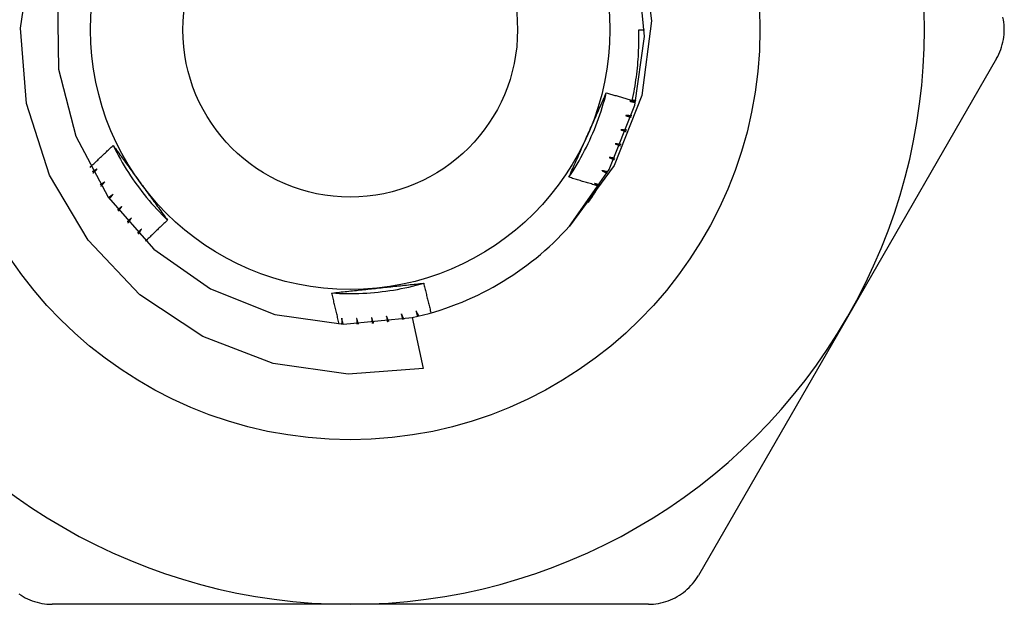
# Model space of a CAD drawing. Header units: inches. Extents: x 4 to 114, y 7 to 60.
# Tile 67 of 96: x 25.316 to 25.651, y 41.842 to 42.041. Entities that reach past the tile are written whole.
import ezdxf

# ---------------------------------------------------------------- set-up
doc = ezdxf.new("R2010")
doc.units = ezdxf.units.IN
doc.header["$MEASUREMENT"] = 0
doc.layers.add('Visible Edges(ANSI)', color=7, linetype='Continuous', lineweight=25)
doc.layers.add('Visible Tangent Edges(ANSI)', color=7, linetype='Continuous', lineweight=25)

msp = doc.modelspace()

# ---------------------------------------------------------------- linework, layer by layer
at = {"layer": 'Visible Edges(ANSI)'}
for p, q in [((25.52672, 42.03807), (25.52869, 42.03807)), ((25.64878, 42.02822), (25.59792, 41.94013)), ((25.44947, 41.93993), (25.45321, 41.92261)), ((25.59792, 41.94013), (25.54706, 41.85204)), ((25.42829, 41.8422), (25.32658, 41.8422)), ((25.53001, 41.8422), (25.42829, 41.8422))]:
    msp.add_line(p, q, dxfattribs=at)
at = {"layer": 'Visible Edges(ANSI)', "flags": 128}
for points in [[(25.52784, 42.06658), (25.53102, 42.04113), (25.52779, 42.01567), (25.5183, 41.99181), (25.50311, 41.97112)], [(25.45321, 41.92261), (25.42755, 41.92064), (25.40206, 41.92432), (25.37804, 41.93347), (25.35659, 41.94772), (25.33887, 41.96633), (25.32573, 41.98846), (25.31789, 42.01295), (25.31579, 42.03857), (25.31956, 42.06401)], [(25.50311, 41.97112), (25.51667, 41.99044), (25.52535, 42.01239), (25.52866, 42.03575), (25.52643, 42.05925)], [(25.32842, 42.04825), (25.3288, 42.02465), (25.33468, 42.00179), (25.34574, 41.98094), (25.36135, 41.96325), (25.38067, 41.94969), (25.40261, 41.94101), (25.42598, 41.9377), (25.44947, 41.93993)], [(25.64878, 42.02822), (25.64919, 42.02897), (25.64957, 42.02974), (25.64991, 42.03053), (25.65023, 42.03134), (25.6505, 42.03216), (25.65074, 42.03299), (25.65095, 42.03383), (25.65111, 42.03468), (25.65125, 42.03553), (25.65134, 42.03638), (25.6514, 42.03722), (25.65141, 42.03807), (25.6514, 42.03891), (25.65134, 42.03976), (25.65125, 42.04061), (25.65111, 42.04146), (25.65095, 42.0423)], [(25.52452, 42.01397), (25.52473, 42.01496), (25.52493, 42.01595), (25.52512, 42.01695), (25.5253, 42.01794), (25.52547, 42.01894), (25.52562, 42.01994), (25.52577, 42.02094), (25.52591, 42.02194), (25.52604, 42.02294), (25.52616, 42.02394), (25.52626, 42.02495), (25.52636, 42.02595), (25.52645, 42.02696), (25.52652, 42.02797), (25.52659, 42.02898), (25.52665, 42.02998), (25.52669, 42.03099), (25.52673, 42.032), (25.52675, 42.03301), (25.52677, 42.03402), (25.52677, 42.03503), (25.52676, 42.03604), (25.52675, 42.03706), (25.52672, 42.03807)], [(25.5029, 41.98779), (25.50363, 41.98889), (25.50434, 41.99), (25.50504, 41.99112), (25.50571, 41.99225), (25.50638, 41.99339), (25.50702, 41.99454), (25.50765, 41.9957), (25.50827, 41.99687), (25.50886, 41.99805), (25.50944, 41.99924), (25.51, 42.00043), (25.51054, 42.00163), (25.51107, 42.00284), (25.51158, 42.00406), (25.51207, 42.00528), (25.51254, 42.00651), (25.513, 42.00775), (25.51343, 42.009), (25.51385, 42.01025), (25.51425, 42.0115), (25.51463, 42.01277), (25.51499, 42.01403), (25.51534, 42.01531), (25.51566, 42.01659)], [(25.50922, 42.00204), (25.50949, 42.00265), (25.50976, 42.00326), (25.51003, 42.00387), (25.5103, 42.00448), (25.51057, 42.00508), (25.51084, 42.00569), (25.51112, 42.0063), (25.51139, 42.00691), (25.51165, 42.00751), (25.51192, 42.00812), (25.51219, 42.00873), (25.51246, 42.00933), (25.51273, 42.00994), (25.513, 42.01054), (25.51327, 42.01115), (25.51353, 42.01175), (25.5138, 42.01236), (25.51407, 42.01296), (25.51433, 42.01357), (25.5146, 42.01417), (25.51487, 42.01477), (25.51513, 42.01538), (25.5154, 42.01598), (25.51566, 42.01658)], [(25.51566, 42.01658), (25.51603, 42.01647), (25.5164, 42.01636), (25.51677, 42.01625), (25.51713, 42.01613), (25.5175, 42.01602), (25.51787, 42.01591), (25.51824, 42.0158), (25.51861, 42.01569), (25.51898, 42.01558), (25.51935, 42.01547), (25.51971, 42.01536), (25.52008, 42.01525), (25.52045, 42.01514), (25.52082, 42.01503), (25.52119, 42.01493), (25.52156, 42.01482), (25.52193, 42.01471), (25.5223, 42.01461), (25.52267, 42.0145), (25.52304, 42.01439), (25.52341, 42.01429), (25.52378, 42.01418), (25.52415, 42.01408), (25.52452, 42.01397)], [(25.5257, 42.01377), (25.52562, 42.01376), (25.52553, 42.01376), (25.52545, 42.01376), (25.52536, 42.01375), (25.52528, 42.01375), (25.52519, 42.01375), (25.5251, 42.01374), (25.52502, 42.01374), (25.52493, 42.01374), (25.52485, 42.01373), (25.52476, 42.01373), (25.52468, 42.01373), (25.52459, 42.01372), (25.52451, 42.01372), (25.52442, 42.01372), (25.52434, 42.01372), (25.52425, 42.01371), (25.52417, 42.01371), (25.52408, 42.01371), (25.524, 42.0137), (25.52391, 42.0137), (25.52383, 42.0137), (25.52374, 42.0137), (25.52366, 42.01369)], [(25.52366, 42.01369), (25.52374, 42.01368), (25.52382, 42.01366), (25.5239, 42.01364), (25.52398, 42.01362), (25.52406, 42.0136), (25.52414, 42.01359), (25.52422, 42.01357), (25.5243, 42.01355), (25.52438, 42.01353), (25.52445, 42.01351), (25.52453, 42.0135), (25.52461, 42.01348), (25.52469, 42.01346), (25.52477, 42.01344), (25.52485, 42.01342), (25.52493, 42.01341), (25.52501, 42.01339), (25.52509, 42.01337), (25.52517, 42.01335), (25.52525, 42.01333), (25.52533, 42.01331), (25.52541, 42.0133), (25.52549, 42.01328), (25.52557, 42.01326)], [(25.52456, 42.01417), (25.52461, 42.01416), (25.52466, 42.01414), (25.52471, 42.01413), (25.52475, 42.01412), (25.5248, 42.0141), (25.52485, 42.01409), (25.5249, 42.01408), (25.52495, 42.01406), (25.525, 42.01405), (25.52505, 42.01404), (25.52509, 42.01402), (25.52514, 42.01401), (25.52519, 42.014), (25.52524, 42.01398), (25.52529, 42.01397), (25.52534, 42.01396), (25.52538, 42.01394), (25.52543, 42.01393), (25.52548, 42.01392), (25.52553, 42.0139), (25.52558, 42.01389), (25.52563, 42.01388), (25.52567, 42.01386), (25.52572, 42.01385)], [(25.52226, 42.00878), (25.52234, 42.00875), (25.52242, 42.00873), (25.5225, 42.00871), (25.52258, 42.00869), (25.52266, 42.00867), (25.52274, 42.00864), (25.52281, 42.00862), (25.52289, 42.0086), (25.52297, 42.00858), (25.52305, 42.00856), (25.52313, 42.00853), (25.52321, 42.00851), (25.52329, 42.00849), (25.52337, 42.00847), (25.52345, 42.00844), (25.52352, 42.00842), (25.5236, 42.0084), (25.52368, 42.00838), (25.52376, 42.00836), (25.52384, 42.00833), (25.52392, 42.00831), (25.524, 42.00829), (25.52408, 42.00827), (25.52416, 42.00824)], [(25.52431, 42.00874), (25.52422, 42.00874), (25.52414, 42.00874), (25.52405, 42.00875), (25.52397, 42.00875), (25.52388, 42.00875), (25.5238, 42.00875), (25.52371, 42.00875), (25.52363, 42.00875), (25.52354, 42.00875), (25.52346, 42.00875), (25.52337, 42.00876), (25.52329, 42.00876), (25.5232, 42.00876), (25.52311, 42.00876), (25.52303, 42.00876), (25.52294, 42.00876), (25.52286, 42.00877), (25.52277, 42.00877), (25.52269, 42.00877), (25.5226, 42.00877), (25.52252, 42.00877), (25.52243, 42.00877), (25.52235, 42.00877), (25.52226, 42.00878)], [(25.52061, 42.00394), (25.52069, 42.00391), (25.52077, 42.00389), (25.52085, 42.00386), (25.52093, 42.00383), (25.521, 42.00381), (25.52108, 42.00378), (25.52116, 42.00376), (25.52124, 42.00373), (25.52131, 42.0037), (25.52139, 42.00368), (25.52147, 42.00365), (25.52155, 42.00362), (25.52162, 42.0036), (25.5217, 42.00357), (25.52178, 42.00355), (25.52186, 42.00352), (25.52194, 42.00349), (25.52201, 42.00347), (25.52209, 42.00344), (25.52217, 42.00341), (25.52225, 42.00339), (25.52232, 42.00336), (25.5224, 42.00334), (25.52248, 42.00331)], [(25.52266, 42.0038), (25.52257, 42.0038), (25.52249, 42.00381), (25.5224, 42.00381), (25.52232, 42.00382), (25.52223, 42.00383), (25.52215, 42.00383), (25.52206, 42.00384), (25.52198, 42.00384), (25.52189, 42.00385), (25.52181, 42.00386), (25.52172, 42.00386), (25.52164, 42.00387), (25.52155, 42.00387), (25.52147, 42.00388), (25.52138, 42.00388), (25.5213, 42.00389), (25.52121, 42.0039), (25.52113, 42.0039), (25.52104, 42.00391), (25.52096, 42.00391), (25.52087, 42.00392), (25.52078, 42.00393), (25.5207, 42.00393), (25.52061, 42.00394)], [(25.50291, 41.98779), (25.50316, 41.98838), (25.50342, 41.98897), (25.50368, 41.98956), (25.50394, 41.99015), (25.50421, 41.99074), (25.50447, 41.99134), (25.50473, 41.99193), (25.50499, 41.99252), (25.50525, 41.99311), (25.50551, 41.9937), (25.50578, 41.9943), (25.50604, 41.99489), (25.5063, 41.99548), (25.50657, 41.99607), (25.50683, 41.99667), (25.50709, 41.99726), (25.50736, 41.99786), (25.50762, 41.99845), (25.50789, 41.99905), (25.50815, 41.99965), (25.50842, 42.00024), (25.50868, 42.00084), (25.50895, 42.00144), (25.50922, 42.00204)], [(25.51872, 41.99919), (25.5188, 41.99916), (25.51887, 41.99913), (25.51895, 41.9991), (25.51902, 41.99907), (25.5191, 41.99904), (25.51918, 41.99901), (25.51925, 41.99898), (25.51933, 41.99895), (25.5194, 41.99892), (25.51948, 41.99889), (25.51956, 41.99886), (25.51963, 41.99883), (25.51971, 41.9988), (25.51979, 41.99877), (25.51986, 41.99874), (25.51994, 41.99871), (25.52001, 41.99868), (25.52009, 41.99865), (25.52017, 41.99862), (25.52024, 41.99859), (25.52032, 41.99856), (25.5204, 41.99853), (25.52047, 41.9985), (25.52055, 41.99847)], [(25.52075, 41.99895), (25.52067, 41.99896), (25.52058, 41.99897), (25.5205, 41.99898), (25.52041, 41.99899), (25.52033, 41.999), (25.52024, 41.99901), (25.52016, 41.99902), (25.52007, 41.99903), (25.51999, 41.99904), (25.5199, 41.99905), (25.51982, 41.99906), (25.51974, 41.99907), (25.51965, 41.99908), (25.51957, 41.99909), (25.51948, 41.9991), (25.5194, 41.99911), (25.51931, 41.99912), (25.51923, 41.99913), (25.51914, 41.99914), (25.51906, 41.99915), (25.51897, 41.99916), (25.51889, 41.99917), (25.5188, 41.99918), (25.51872, 41.99919)], [(25.33955, 41.99113), (25.33987, 41.99144), (25.3402, 41.99176), (25.34052, 41.99207), (25.34085, 41.99239), (25.34118, 41.9927), (25.3415, 41.99301), (25.34183, 41.99333), (25.34216, 41.99364), (25.34248, 41.99395), (25.34281, 41.99426), (25.34314, 41.99457), (25.34347, 41.99489), (25.3438, 41.9952), (25.34413, 41.99551), (25.34446, 41.99582), (25.34479, 41.99613), (25.34512, 41.99644), (25.34545, 41.99674), (25.34578, 41.99705), (25.34611, 41.99736), (25.34645, 41.99767), (25.34678, 41.99798), (25.34711, 41.99828), (25.34744, 41.99859)], [(25.34744, 41.99859), (25.34783, 41.99807), (25.34821, 41.99755), (25.34859, 41.99703), (25.34897, 41.99651), (25.34935, 41.99599), (25.34974, 41.99546), (25.35012, 41.99494), (25.3505, 41.99442), (25.35088, 41.9939), (25.35126, 41.99337), (25.35165, 41.99285), (25.35203, 41.99233), (25.35241, 41.9918), (25.35279, 41.99128), (25.35317, 41.99075), (25.35356, 41.99022), (25.35394, 41.9897), (25.35432, 41.98917), (25.35471, 41.98864), (25.35509, 41.98812), (25.35547, 41.98759), (25.35586, 41.98706), (25.35624, 41.98653), (25.35663, 41.986)], [(25.34745, 41.99859), (25.34804, 41.99741), (25.34865, 41.99624), (25.34927, 41.99508), (25.34991, 41.99392), (25.35056, 41.99278), (25.35124, 41.99164), (25.35193, 41.99052), (25.35263, 41.98941), (25.35335, 41.9883), (25.35409, 41.98721), (25.35485, 41.98612), (25.35562, 41.98505), (25.3564, 41.98399), (25.3572, 41.98294), (25.35801, 41.98191), (25.35884, 41.98088), (25.35969, 41.97987), (25.36055, 41.97887), (25.36142, 41.97788), (25.36231, 41.97691), (25.36321, 41.97595), (25.36413, 41.975), (25.36506, 41.97406), (25.36601, 41.97314)], [(25.51658, 41.99455), (25.51665, 41.99452), (25.51673, 41.99448), (25.5168, 41.99445), (25.51688, 41.99442), (25.51695, 41.99438), (25.51703, 41.99435), (25.5171, 41.99431), (25.51718, 41.99428), (25.51725, 41.99425), (25.51732, 41.99421), (25.5174, 41.99418), (25.51747, 41.99414), (25.51755, 41.99411), (25.51762, 41.99407), (25.5177, 41.99404), (25.51777, 41.99401), (25.51785, 41.99397), (25.51792, 41.99394), (25.518, 41.9939), (25.51807, 41.99387), (25.51814, 41.99384), (25.51822, 41.9938), (25.51829, 41.99377), (25.51837, 41.99373)], [(25.5186, 41.9942), (25.51851, 41.99421), (25.51843, 41.99423), (25.51834, 41.99424), (25.51826, 41.99426), (25.51818, 41.99427), (25.51809, 41.99429), (25.51801, 41.9943), (25.51792, 41.99432), (25.51784, 41.99433), (25.51776, 41.99435), (25.51767, 41.99436), (25.51759, 41.99437), (25.5175, 41.99439), (25.51742, 41.9944), (25.51734, 41.99442), (25.51725, 41.99443), (25.51717, 41.99445), (25.51708, 41.99446), (25.517, 41.99448), (25.51692, 41.99449), (25.51683, 41.99451), (25.51675, 41.99452), (25.51666, 41.99454), (25.51658, 41.99455)], [(25.34204, 41.99064), (25.34197, 41.9906), (25.3419, 41.99056), (25.34183, 41.99052), (25.34176, 41.99048), (25.34169, 41.99044), (25.34162, 41.99039), (25.34155, 41.99035), (25.34148, 41.99031), (25.34141, 41.99027), (25.34134, 41.99023), (25.34127, 41.99019), (25.3412, 41.99014), (25.34113, 41.9901), (25.34105, 41.99006), (25.34098, 41.99002), (25.34091, 41.98998), (25.34084, 41.98994), (25.34077, 41.9899), (25.3407, 41.98985), (25.34063, 41.98981), (25.34056, 41.98977), (25.34049, 41.98973), (25.34042, 41.98969), (25.34035, 41.98965)], [(25.3406, 41.98919), (25.34066, 41.98925), (25.34072, 41.98931), (25.34078, 41.98937), (25.34084, 41.98943), (25.3409, 41.98949), (25.34096, 41.98956), (25.34102, 41.98962), (25.34108, 41.98968), (25.34114, 41.98974), (25.3412, 41.9898), (25.34126, 41.98986), (25.34132, 41.98992), (25.34138, 41.98998), (25.34144, 41.99004), (25.3415, 41.9901), (25.34156, 41.99016), (25.34162, 41.99022), (25.34168, 41.99028), (25.34174, 41.99034), (25.3418, 41.9904), (25.34186, 41.99046), (25.34192, 41.99052), (25.34198, 41.99058), (25.34204, 41.99064)], [(25.5142, 41.99003), (25.51427, 41.98999), (25.51435, 41.98995), (25.51442, 41.98991), (25.51449, 41.98988), (25.51457, 41.98984), (25.51464, 41.9898), (25.51471, 41.98976), (25.51478, 41.98973), (25.51486, 41.98969), (25.51493, 41.98965), (25.515, 41.98961), (25.51507, 41.98957), (25.51515, 41.98954), (25.51522, 41.9895), (25.51529, 41.98946), (25.51536, 41.98942), (25.51544, 41.98938), (25.51551, 41.98935), (25.51558, 41.98931), (25.51565, 41.98927), (25.51573, 41.98923), (25.5158, 41.98919), (25.51587, 41.98915), (25.51595, 41.98912)], [(25.5162, 41.98957), (25.51611, 41.98959), (25.51603, 41.98961), (25.51595, 41.98963), (25.51587, 41.98965), (25.51578, 41.98967), (25.5157, 41.98969), (25.51562, 41.9897), (25.51553, 41.98972), (25.51545, 41.98974), (25.51537, 41.98976), (25.51528, 41.98978), (25.5152, 41.9898), (25.51512, 41.98982), (25.51503, 41.98984), (25.51495, 41.98986), (25.51487, 41.98987), (25.51478, 41.98989), (25.5147, 41.98991), (25.51462, 41.98993), (25.51453, 41.98995), (25.51445, 41.98997), (25.51437, 41.98999), (25.51428, 41.99001), (25.5142, 41.99003)], [(25.34462, 41.98623), (25.34455, 41.98619), (25.34448, 41.98614), (25.34442, 41.98609), (25.34435, 41.98605), (25.34428, 41.986), (25.34421, 41.98596), (25.34414, 41.98591), (25.34407, 41.98587), (25.34401, 41.98582), (25.34394, 41.98578), (25.34387, 41.98573), (25.3438, 41.98569), (25.34373, 41.98564), (25.34366, 41.9856), (25.3436, 41.98555), (25.34353, 41.98551), (25.34346, 41.98546), (25.34339, 41.98542), (25.34332, 41.98537), (25.34325, 41.98533), (25.34318, 41.98528), (25.34312, 41.98524), (25.34305, 41.98519), (25.34298, 41.98515)], [(25.34325, 41.98471), (25.34331, 41.98477), (25.34337, 41.98483), (25.34343, 41.9849), (25.34348, 41.98496), (25.34354, 41.98502), (25.3436, 41.98509), (25.34365, 41.98515), (25.34371, 41.98521), (25.34377, 41.98528), (25.34382, 41.98534), (25.34388, 41.98541), (25.34394, 41.98547), (25.34399, 41.98553), (25.34405, 41.9856), (25.34411, 41.98566), (25.34417, 41.98572), (25.34422, 41.98579), (25.34428, 41.98585), (25.34434, 41.98591), (25.34439, 41.98598), (25.34445, 41.98604), (25.34451, 41.9861), (25.34456, 41.98617), (25.34462, 41.98623)], [(25.35663, 41.986), (25.35702, 41.98546), (25.35741, 41.98492), (25.35781, 41.98438), (25.3582, 41.98384), (25.35859, 41.9833), (25.35898, 41.98276), (25.35937, 41.98222), (25.35976, 41.98169), (25.36015, 41.98115), (25.36054, 41.98061), (25.36094, 41.98008), (25.36133, 41.97954), (25.36172, 41.97901), (25.36211, 41.97847), (25.3625, 41.97794), (25.36289, 41.9774), (25.36328, 41.97687), (25.36367, 41.97633), (25.36405, 41.9758), (25.36444, 41.97527), (25.36483, 41.97474), (25.36522, 41.97421), (25.36561, 41.97367), (25.366, 41.97314)], [(25.51311, 41.98474), (25.51268, 41.98486), (25.51225, 41.98498), (25.51183, 41.98511), (25.5114, 41.98523), (25.51098, 41.98535), (25.51055, 41.98548), (25.51012, 41.9856), (25.5097, 41.98572), (25.50927, 41.98585), (25.50885, 41.98598), (25.50842, 41.9861), (25.508, 41.98623), (25.50757, 41.98636), (25.50715, 41.98648), (25.50672, 41.98661), (25.5063, 41.98674), (25.50587, 41.98687), (25.50545, 41.987), (25.50502, 41.98713), (25.5046, 41.98726), (25.50418, 41.98739), (25.50375, 41.98752), (25.50333, 41.98766), (25.50291, 41.98779)], [(25.51159, 41.98563), (25.51166, 41.9856), (25.51172, 41.98556), (25.51178, 41.98552), (25.51185, 41.98549), (25.51191, 41.98545), (25.51197, 41.98541), (25.51203, 41.98537), (25.5121, 41.98534), (25.51216, 41.9853), (25.51222, 41.98526), (25.51229, 41.98522), (25.51235, 41.98519), (25.51241, 41.98515), (25.51248, 41.98511), (25.51254, 41.98508), (25.5126, 41.98504), (25.51267, 41.985), (25.51273, 41.98496), (25.51279, 41.98493), (25.51286, 41.98489), (25.51292, 41.98485), (25.51298, 41.98481), (25.51304, 41.98478), (25.51311, 41.98474)], [(25.51356, 41.98507), (25.51348, 41.9851), (25.5134, 41.98512), (25.51332, 41.98514), (25.51323, 41.98517), (25.51315, 41.98519), (25.51307, 41.98521), (25.51299, 41.98524), (25.51291, 41.98526), (25.51282, 41.98528), (25.51274, 41.98531), (25.51266, 41.98533), (25.51258, 41.98535), (25.5125, 41.98538), (25.51241, 41.9854), (25.51233, 41.98542), (25.51225, 41.98545), (25.51217, 41.98547), (25.51208, 41.98549), (25.512, 41.98552), (25.51192, 41.98554), (25.51184, 41.98556), (25.51176, 41.98559), (25.51167, 41.98561), (25.51159, 41.98563)], [(25.34742, 41.98196), (25.34736, 41.98191), (25.34729, 41.98186), (25.34723, 41.98181), (25.34716, 41.98176), (25.3471, 41.98171), (25.34703, 41.98167), (25.34696, 41.98162), (25.3469, 41.98157), (25.34683, 41.98152), (25.34677, 41.98147), (25.3467, 41.98142), (25.34663, 41.98137), (25.34657, 41.98132), (25.3465, 41.98128), (25.34644, 41.98123), (25.34637, 41.98118), (25.3463, 41.98113), (25.34624, 41.98108), (25.34617, 41.98103), (25.34611, 41.98098), (25.34604, 41.98094), (25.34597, 41.98089), (25.34591, 41.98084), (25.34584, 41.98079)], [(25.34614, 41.98036), (25.34619, 41.98043), (25.34625, 41.9805), (25.3463, 41.98056), (25.34635, 41.98063), (25.34641, 41.9807), (25.34646, 41.98076), (25.34651, 41.98083), (25.34657, 41.9809), (25.34662, 41.98096), (25.34667, 41.98103), (25.34673, 41.9811), (25.34678, 41.98116), (25.34683, 41.98123), (25.34689, 41.98129), (25.34694, 41.98136), (25.347, 41.98143), (25.34705, 41.98149), (25.3471, 41.98156), (25.34716, 41.98163), (25.34721, 41.98169), (25.34726, 41.98176), (25.34732, 41.98183), (25.34737, 41.98189), (25.34742, 41.98196)], [(25.50955, 41.97911), (25.50971, 41.97934), (25.50986, 41.97957), (25.51002, 41.9798), (25.51017, 41.98003), (25.51032, 41.98026), (25.51047, 41.98049), (25.51063, 41.98073), (25.51078, 41.98096), (25.51093, 41.98119), (25.51108, 41.98142), (25.51123, 41.98166), (25.51138, 41.98189), (25.51152, 41.98213), (25.51167, 41.98236), (25.51182, 41.9826), (25.51196, 41.98284), (25.51211, 41.98307), (25.51225, 41.98331), (25.5124, 41.98355), (25.51254, 41.98378), (25.51268, 41.98402), (25.51283, 41.98426), (25.51297, 41.9845), (25.51311, 41.98474)], [(25.35045, 41.97784), (25.35038, 41.97778), (25.35032, 41.97773), (25.35026, 41.97768), (25.35019, 41.97763), (25.35013, 41.97758), (25.35007, 41.97752), (25.35, 41.97747), (25.34994, 41.97742), (25.34988, 41.97737), (25.34981, 41.97732), (25.34975, 41.97726), (25.34969, 41.97721), (25.34962, 41.97716), (25.34956, 41.97711), (25.3495, 41.97706), (25.34943, 41.977), (25.34937, 41.97695), (25.34931, 41.9769), (25.34924, 41.97685), (25.34918, 41.9768), (25.34912, 41.97674), (25.34905, 41.97669), (25.34899, 41.97664), (25.34892, 41.97659)], [(25.34924, 41.97618), (25.34929, 41.97625), (25.34934, 41.97632), (25.34939, 41.97639), (25.34944, 41.97645), (25.34949, 41.97652), (25.34954, 41.97659), (25.34959, 41.97666), (25.34964, 41.97673), (25.34969, 41.9768), (25.34974, 41.97687), (25.34979, 41.97694), (25.34984, 41.97701), (25.34989, 41.97708), (25.34994, 41.97715), (25.34999, 41.97721), (25.35004, 41.97728), (25.35009, 41.97735), (25.35014, 41.97742), (25.3502, 41.97749), (25.35025, 41.97756), (25.3503, 41.97763), (25.35035, 41.9777), (25.3504, 41.97777), (25.35045, 41.97784)], [(25.35368, 41.97388), (25.35362, 41.97382), (25.35356, 41.97377), (25.3535, 41.97371), (25.35344, 41.97366), (25.35337, 41.9736), (25.35331, 41.97354), (25.35325, 41.97349), (25.35319, 41.97343), (25.35313, 41.97338), (25.35307, 41.97332), (25.35301, 41.97327), (25.35295, 41.97321), (25.35289, 41.97316), (25.35283, 41.9731), (25.35277, 41.97305), (25.35271, 41.97299), (25.35265, 41.97294), (25.35259, 41.97288), (25.35253, 41.97283), (25.35247, 41.97277), (25.3524, 41.97272), (25.35234, 41.97266), (25.35228, 41.97261), (25.35222, 41.97255)], [(25.35256, 41.97216), (25.35261, 41.97223), (25.35266, 41.9723), (25.3527, 41.97237), (25.35275, 41.97244), (25.35279, 41.97252), (25.35284, 41.97259), (25.35289, 41.97266), (25.35293, 41.97273), (25.35298, 41.9728), (25.35303, 41.97287), (25.35307, 41.97295), (25.35312, 41.97302), (25.35317, 41.97309), (25.35321, 41.97316), (25.35326, 41.97323), (25.3533, 41.9733), (25.35335, 41.97338), (25.3534, 41.97345), (25.35344, 41.97352), (25.35349, 41.97359), (25.35354, 41.97366), (25.35358, 41.97373), (25.35363, 41.97381), (25.35368, 41.97388)], [(25.366, 41.97314), (25.36569, 41.97285), (25.36537, 41.97255), (25.36505, 41.97225), (25.36473, 41.97196), (25.36442, 41.97166), (25.3641, 41.97136), (25.36378, 41.97106), (25.36347, 41.97077), (25.36315, 41.97047), (25.36284, 41.97017), (25.36252, 41.96987), (25.36221, 41.96957), (25.36189, 41.96927), (25.36158, 41.96897), (25.36126, 41.96867), (25.36095, 41.96836), (25.36064, 41.96806), (25.36033, 41.96776), (25.36001, 41.96746), (25.3597, 41.96716), (25.35939, 41.96685), (25.35908, 41.96655), (25.35877, 41.96624), (25.35846, 41.96594)], [(25.35711, 41.97009), (25.35705, 41.97003), (25.35699, 41.96997), (25.35694, 41.96991), (25.35688, 41.96986), (25.35682, 41.9698), (25.35676, 41.96974), (25.35671, 41.96968), (25.35665, 41.96962), (25.35659, 41.96956), (25.35653, 41.96951), (25.35648, 41.96945), (25.35642, 41.96939), (25.35636, 41.96933), (25.3563, 41.96927), (25.35625, 41.96922), (25.35619, 41.96916), (25.35613, 41.9691), (25.35607, 41.96904), (25.35601, 41.96898), (25.35596, 41.96892), (25.3559, 41.96887), (25.35584, 41.96881), (25.35578, 41.96875), (25.35573, 41.96869)], [(25.35609, 41.96832), (25.35613, 41.96839), (25.35617, 41.96846), (25.35621, 41.96854), (25.35626, 41.96861), (25.3563, 41.96869), (25.35634, 41.96876), (25.35638, 41.96883), (25.35643, 41.96891), (25.35647, 41.96898), (25.35651, 41.96906), (25.35655, 41.96913), (25.3566, 41.9692), (25.35664, 41.96928), (25.35668, 41.96935), (25.35672, 41.96943), (25.35677, 41.9695), (25.35681, 41.96957), (25.35685, 41.96965), (25.3569, 41.96972), (25.35694, 41.96979), (25.35698, 41.96987), (25.35702, 41.96994), (25.35707, 41.97002), (25.35711, 41.97009)], [(25.42206, 41.94832), (25.42337, 41.94824), (25.42469, 41.94818), (25.42601, 41.94813), (25.42733, 41.94811), (25.42865, 41.94811), (25.42997, 41.94812), (25.43129, 41.94816), (25.4326, 41.94821), (25.43392, 41.94828), (25.43524, 41.94838), (25.43655, 41.94849), (25.43787, 41.94862), (25.43918, 41.94877), (25.44048, 41.94894), (25.44179, 41.94912), (25.44309, 41.94933), (25.44439, 41.94956), (25.44569, 41.9498), (25.44698, 41.95006), (25.44827, 41.95034), (25.44955, 41.95065), (25.45083, 41.95097), (25.45211, 41.9513), (25.45338, 41.95166)], [(25.42206, 41.94831), (25.4227, 41.94838), (25.42334, 41.94845), (25.42398, 41.94852), (25.42462, 41.94859), (25.42527, 41.94866), (25.42591, 41.94873), (25.42655, 41.9488), (25.4272, 41.94887), (25.42784, 41.94894), (25.42848, 41.94901), (25.42913, 41.94908), (25.42977, 41.94915), (25.43042, 41.94922), (25.43106, 41.94928), (25.43171, 41.94935), (25.43236, 41.94942), (25.433, 41.94949), (25.43365, 41.94956), (25.4343, 41.94963), (25.43495, 41.9497), (25.4356, 41.94976), (25.43625, 41.94983), (25.4369, 41.9499), (25.43755, 41.94997)], [(25.43755, 41.94997), (25.43822, 41.95004), (25.43888, 41.95011), (25.43955, 41.95018), (25.44021, 41.95025), (25.44087, 41.95032), (25.44153, 41.95039), (25.44219, 41.95046), (25.44286, 41.95053), (25.44352, 41.9506), (25.44418, 41.95067), (25.44484, 41.95074), (25.44549, 41.95081), (25.44615, 41.95088), (25.44681, 41.95095), (25.44747, 41.95102), (25.44813, 41.95109), (25.44878, 41.95116), (25.44944, 41.95123), (25.4501, 41.9513), (25.45075, 41.95137), (25.45141, 41.95144), (25.45206, 41.95152), (25.45272, 41.95159), (25.45337, 41.95166)], [(25.45337, 41.95166), (25.45347, 41.95124), (25.45357, 41.95081), (25.45367, 41.95039), (25.45377, 41.94997), (25.45386, 41.94954), (25.45396, 41.94912), (25.45406, 41.9487), (25.45416, 41.94827), (25.45427, 41.94785), (25.45437, 41.94743), (25.45447, 41.94701), (25.45457, 41.94658), (25.45467, 41.94616), (25.45478, 41.94574), (25.45488, 41.94532), (25.45499, 41.9449), (25.45509, 41.94447), (25.4552, 41.94405), (25.4553, 41.94363), (25.45541, 41.94321), (25.45552, 41.94279), (25.45562, 41.94237), (25.45573, 41.94195), (25.45584, 41.94153)], [(25.42457, 41.93774), (25.42446, 41.93818), (25.42435, 41.93862), (25.42424, 41.93906), (25.42413, 41.9395), (25.42402, 41.93994), (25.42392, 41.94038), (25.42381, 41.94082), (25.4237, 41.94126), (25.42359, 41.9417), (25.42349, 41.94214), (25.42338, 41.94258), (25.42328, 41.94302), (25.42317, 41.94346), (25.42307, 41.9439), (25.42297, 41.94434), (25.42286, 41.94478), (25.42276, 41.94522), (25.42266, 41.94566), (25.42256, 41.9461), (25.42246, 41.94654), (25.42236, 41.94699), (25.42226, 41.94743), (25.42216, 41.94787), (25.42206, 41.94831)], [(25.45074, 41.94223), (25.45076, 41.94215), (25.45078, 41.94207), (25.45081, 41.942), (25.45083, 41.94192), (25.45085, 41.94184), (25.45087, 41.94176), (25.45089, 41.94168), (25.45091, 41.9416), (25.45093, 41.94152), (25.45095, 41.94144), (25.45097, 41.94136), (25.45099, 41.94128), (25.45102, 41.9412), (25.45104, 41.94112), (25.45106, 41.94104), (25.45108, 41.94097), (25.4511, 41.94089), (25.45112, 41.94081), (25.45114, 41.94073), (25.45116, 41.94065), (25.45118, 41.94057), (25.4512, 41.94049), (25.45122, 41.94041), (25.45124, 41.94033)], [(25.45175, 41.94045), (25.45171, 41.94053), (25.45167, 41.9406), (25.45162, 41.94067), (25.45158, 41.94075), (25.45154, 41.94082), (25.4515, 41.9409), (25.45146, 41.94097), (25.45141, 41.94104), (25.45137, 41.94112), (25.45133, 41.94119), (25.45129, 41.94127), (25.45125, 41.94134), (25.4512, 41.94142), (25.45116, 41.94149), (25.45112, 41.94156), (25.45108, 41.94164), (25.45104, 41.94171), (25.45099, 41.94179), (25.45095, 41.94186), (25.45091, 41.94194), (25.45087, 41.94201), (25.45083, 41.94208), (25.45078, 41.94216), (25.45074, 41.94223)], [(25.42539, 41.93968), (25.42539, 41.9396), (25.42539, 41.93952), (25.42539, 41.93944), (25.42539, 41.93935), (25.42539, 41.93927), (25.42539, 41.93919), (25.42539, 41.93911), (25.42539, 41.93903), (25.42539, 41.93894), (25.42539, 41.93886), (25.42539, 41.93878), (25.42539, 41.9387), (25.42539, 41.93862), (25.42539, 41.93853), (25.42539, 41.93845), (25.42539, 41.93837), (25.42539, 41.93829), (25.42539, 41.93821), (25.42539, 41.93812), (25.42539, 41.93804), (25.42538, 41.93796), (25.42538, 41.93788), (25.42538, 41.9378), (25.42538, 41.93771)], [(25.4259, 41.9377), (25.42588, 41.93778), (25.42586, 41.93787), (25.42584, 41.93795), (25.42582, 41.93803), (25.4258, 41.93811), (25.42577, 41.9382), (25.42575, 41.93828), (25.42573, 41.93836), (25.42571, 41.93844), (25.42569, 41.93853), (25.42567, 41.93861), (25.42564, 41.93869), (25.42562, 41.93877), (25.4256, 41.93886), (25.42558, 41.93894), (25.42556, 41.93902), (25.42554, 41.9391), (25.42551, 41.93919), (25.42549, 41.93927), (25.42547, 41.93935), (25.42545, 41.93943), (25.42543, 41.93952), (25.42541, 41.9396), (25.42539, 41.93968)], [(25.4305, 41.93966), (25.4305, 41.93958), (25.43051, 41.9395), (25.43051, 41.93942), (25.43051, 41.93934), (25.43052, 41.93925), (25.43052, 41.93917), (25.43053, 41.93909), (25.43053, 41.93901), (25.43054, 41.93893), (25.43054, 41.93885), (25.43054, 41.93876), (25.43055, 41.93868), (25.43055, 41.9386), (25.43056, 41.93852), (25.43056, 41.93844), (25.43056, 41.93835), (25.43057, 41.93827), (25.43057, 41.93819), (25.43058, 41.93811), (25.43058, 41.93803), (25.43058, 41.93794), (25.43059, 41.93786), (25.43059, 41.93778), (25.4306, 41.9377)], [(25.43112, 41.93771), (25.43109, 41.93779), (25.43107, 41.93787), (25.43104, 41.93796), (25.43101, 41.93804), (25.43099, 41.93812), (25.43096, 41.9382), (25.43094, 41.93828), (25.43091, 41.93836), (25.43088, 41.93844), (25.43086, 41.93852), (25.43083, 41.93861), (25.43081, 41.93869), (25.43078, 41.93877), (25.43075, 41.93885), (25.43073, 41.93893), (25.4307, 41.93901), (25.43068, 41.93909), (25.43065, 41.93918), (25.43063, 41.93926), (25.4306, 41.93934), (25.43057, 41.93942), (25.43055, 41.9395), (25.43052, 41.93958), (25.4305, 41.93966)], [(25.4356, 41.93991), (25.43561, 41.93983), (25.43562, 41.93975), (25.43563, 41.93967), (25.43564, 41.93958), (25.43564, 41.9395), (25.43565, 41.93942), (25.43566, 41.93934), (25.43567, 41.93926), (25.43568, 41.93918), (25.43569, 41.9391), (25.43569, 41.93901), (25.4357, 41.93893), (25.43571, 41.93885), (25.43572, 41.93877), (25.43573, 41.93869), (25.43574, 41.93861), (25.43575, 41.93852), (25.43575, 41.93844), (25.43576, 41.93836), (25.43577, 41.93828), (25.43578, 41.9382), (25.43579, 41.93812), (25.43579, 41.93804), (25.4358, 41.93795)], [(25.43632, 41.93799), (25.43629, 41.93807), (25.43626, 41.93815), (25.43623, 41.93823), (25.4362, 41.93831), (25.43617, 41.93839), (25.43614, 41.93847), (25.43611, 41.93855), (25.43608, 41.93863), (25.43605, 41.93871), (25.43602, 41.93879), (25.43599, 41.93887), (25.43596, 41.93895), (25.43593, 41.93903), (25.4359, 41.93911), (25.43587, 41.93919), (25.43584, 41.93927), (25.43581, 41.93935), (25.43578, 41.93943), (25.43575, 41.93951), (25.43572, 41.93959), (25.43569, 41.93967), (25.43566, 41.93975), (25.43563, 41.93983), (25.4356, 41.93991)], [(25.44069, 41.94042), (25.4407, 41.94034), (25.44071, 41.94026), (25.44072, 41.94018), (25.44074, 41.9401), (25.44075, 41.94002), (25.44076, 41.93994), (25.44078, 41.93986), (25.44079, 41.93977), (25.4408, 41.93969), (25.44081, 41.93961), (25.44083, 41.93953), (25.44084, 41.93945), (25.44085, 41.93937), (25.44086, 41.93929), (25.44088, 41.93921), (25.44089, 41.93913), (25.4409, 41.93905), (25.44091, 41.93896), (25.44093, 41.93888), (25.44094, 41.9388), (25.44095, 41.93872), (25.44096, 41.93864), (25.44098, 41.93856), (25.44099, 41.93848)], [(25.44151, 41.93855), (25.44147, 41.93862), (25.44144, 41.9387), (25.4414, 41.93878), (25.44137, 41.93886), (25.44133, 41.93894), (25.4413, 41.93901), (25.44127, 41.93909), (25.44123, 41.93917), (25.4412, 41.93925), (25.44116, 41.93933), (25.44113, 41.93941), (25.44109, 41.93948), (25.44106, 41.93956), (25.44103, 41.93964), (25.44099, 41.93972), (25.44096, 41.9398), (25.44092, 41.93987), (25.44089, 41.93995), (25.44086, 41.94003), (25.44082, 41.94011), (25.44079, 41.94019), (25.44075, 41.94027), (25.44072, 41.94034), (25.44069, 41.94042)], [(25.44574, 41.9412), (25.44575, 41.94112), (25.44577, 41.94104), (25.44579, 41.94096), (25.44581, 41.94088), (25.44582, 41.9408), (25.44584, 41.94072), (25.44586, 41.94064), (25.44587, 41.94056), (25.44589, 41.94048), (25.44591, 41.9404), (25.44592, 41.94031), (25.44594, 41.94023), (25.44596, 41.94015), (25.44597, 41.94007), (25.44599, 41.93999), (25.44601, 41.93991), (25.44602, 41.93983), (25.44604, 41.93975), (25.44606, 41.93967), (25.44607, 41.93959), (25.44609, 41.93951), (25.44611, 41.93943), (25.44612, 41.93935), (25.44614, 41.93927)], [(25.44665, 41.93937), (25.44661, 41.93944), (25.44658, 41.93952), (25.44654, 41.93959), (25.4465, 41.93967), (25.44646, 41.93975), (25.44642, 41.93982), (25.44639, 41.9399), (25.44635, 41.93998), (25.44631, 41.94005), (25.44627, 41.94013), (25.44623, 41.9402), (25.44619, 41.94028), (25.44616, 41.94036), (25.44612, 41.94043), (25.44608, 41.94051), (25.44604, 41.94059), (25.446, 41.94066), (25.44597, 41.94074), (25.44593, 41.94082), (25.44589, 41.94089), (25.44585, 41.94097), (25.44581, 41.94104), (25.44578, 41.94112), (25.44574, 41.9412)], [(25.53001, 41.8422), (25.53087, 41.84222), (25.53172, 41.84227), (25.53258, 41.84237), (25.53343, 41.8425), (25.53428, 41.84267), (25.53512, 41.84288), (25.53595, 41.84312), (25.53677, 41.8434), (25.53757, 41.84371), (25.53835, 41.84406), (25.53912, 41.84443), (25.53985, 41.84484), (25.54057, 41.84528), (25.54128, 41.84575), (25.54197, 41.84625), (25.54264, 41.84679), (25.54329, 41.84736), (25.54392, 41.84796), (25.54452, 41.84858), (25.54509, 41.84923), (25.54563, 41.8499), (25.54614, 41.8506), (25.54662, 41.85131), (25.54706, 41.85204)], [(25.31531, 41.84575), (25.31601, 41.84528), (25.31673, 41.84484), (25.31747, 41.84443), (25.31823, 41.84406), (25.31902, 41.84371), (25.31982, 41.8434), (25.32064, 41.84312), (25.32147, 41.84288), (25.32231, 41.84267), (25.32315, 41.8425), (25.32401, 41.84237), (25.32486, 41.84227), (25.32572, 41.84222), (25.32658, 41.8422)]]:
    msp.add_lwpolyline(points, dxfattribs=at)
at = {"layer": 'Visible Edges(ANSI)'}
for radius in [0.13976, 0.08858]:
    msp.add_circle((25.42829, 42.03807), radius, dxfattribs=at)
for radius, start, end in [(0.19587, 330, 30), (0.10039, 282.18, 318.18), (0.19587, 210, 270), (0.19587, 270, 330)]:
    msp.add_arc((25.42829, 42.03807), radius, start, end, dxfattribs=at)
at = {"layer": 'Visible Tangent Edges(ANSI)'}
msp.add_circle((25.42829, 42.03807), 0.05709, dxfattribs=at)

doc.saveas('drawing.dxf')
